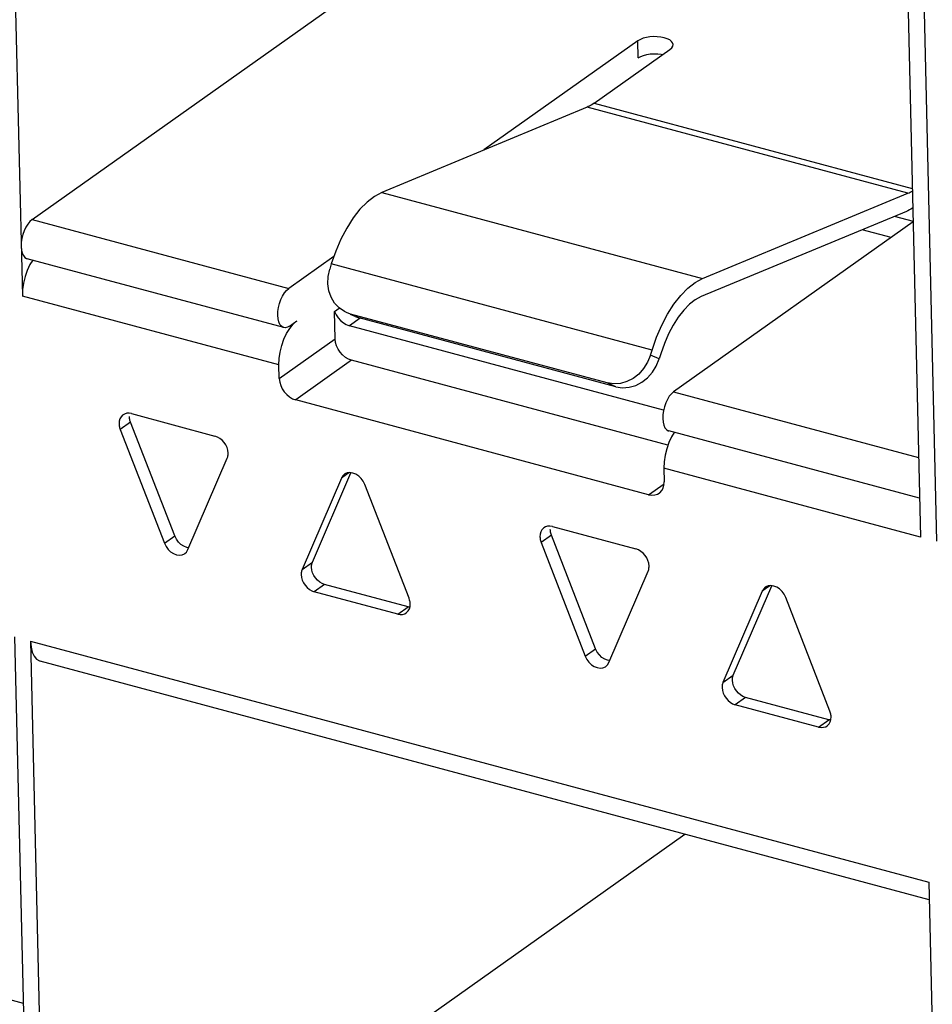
# Model space of a CAD drawing. Header units: millimetres. Extents: x 6 to 414, y 7 to 290.
# Tile 79 of 256: x 114.2 to 115.39, y 151.14 to 152.43. Entities that reach past the tile are written whole.
import ezdxf

# ---------------------------------------------------------------- set-up
doc = ezdxf.new("R2010")
doc.units = ezdxf.units.MM
doc.header["$LTSCALE"] = 23.1
doc.layers.get('0').update_dxf_attribs({"linetype": 'CONTINUOUS'})

msp = doc.modelspace()

# ---------------------------------------------------------------- linework, layer by layer
at = {"color": 7, "linetype": 'Continuous'}
for p, q in [((114.1778, 152.9667), (114.199, 152.0715)), ((114.2118, 152.1716), (115.0158, 152.7419)), ((115.3539, 152.6511), (115.3751, 151.7559)), ((115.3749, 152.6455), (115.3961, 151.7503)), ((115.005, 152.4057), (114.8034, 152.2628)), ((115.0055, 152.3833), (115.005, 152.4057)), ((114.9478, 152.3241), (115.047, 152.3944)), ((115.047, 152.3944), (115.0493, 152.3965)), ((114.9478, 152.3241), (115.3643, 152.2123)), ((114.9384, 152.3188), (114.6696, 152.2072)), ((114.9399, 152.3195), (114.9384, 152.3188)), ((115.3584, 152.2061), (114.9384, 152.3188)), ((114.6696, 152.2072), (115.0897, 152.0945)), ((115.0897, 152.0945), (115.3584, 152.2061)), ((115.3566, 152.1823), (115.0878, 152.0708)), ((114.2118, 152.1716), (114.5478, 152.0814)), ((115.366, 152.169), (115.3408, 152.1758)), ((115.3653, 152.1685), (115.0518, 151.9462)), ((115.3365, 152.1481), (115.2985, 152.1582)), ((114.5412, 152.0303), (114.2052, 152.1204)), ((114.6069, 152.1234), (114.5478, 152.0814)), ((114.6034, 152.1135), (114.6014, 152.1068)), ((115.0235, 152.0008), (114.6034, 152.1135)), ((114.535, 151.9814), (114.199, 152.0715)), ((114.6078, 152.0512), (114.614, 152.0556)), ((114.6086, 152.0153), (114.6078, 152.0512)), ((114.6233, 152.0498), (114.6206, 152.0511)), ((114.6287, 152.0478), (114.6233, 152.0498)), ((114.6414, 152.0425), (114.6273, 152.0326)), ((114.6348, 152.0447), (114.6286, 152.0475)), ((114.9648, 151.9577), (114.6287, 152.0478)), ((114.6347, 152.0449), (114.6401, 152.0429)), ((114.635, 152.0451), (114.6401, 152.0429)), ((114.9762, 151.9527), (114.6401, 152.0429)), ((114.549, 152.0322), (114.5584, 152.0389)), ((114.6194, 152.0363), (114.6232, 152.0341)), ((114.6232, 152.0341), (114.6273, 152.0326)), ((115.0387, 151.9222), (114.6273, 152.0326)), ((114.5354, 151.9634), (114.6086, 152.0153)), ((115.0214, 151.9941), (115.0235, 152.0008)), ((115.0328, 151.9891), (115.0214, 151.9941)), ((115.0349, 151.9958), (115.0328, 151.9891)), ((114.5354, 151.9634), (114.535, 151.9814)), ((114.6301, 151.9873), (114.557, 151.9354)), ((115.0443, 151.8762), (114.6301, 151.9873)), ((114.9762, 151.9527), (114.9648, 151.9577)), ((115.0518, 151.9462), (115.3726, 151.8601)), ((115.019, 151.8114), (114.557, 151.9354)), ((114.3327, 151.917), (114.3309, 151.9159)), ((114.342, 151.9175), (114.4512, 151.8882)), ((114.3407, 151.9062), (114.3272, 151.8966)), ((114.3985, 151.7573), (114.3407, 151.9062)), ((114.3272, 151.8966), (114.385, 151.7477)), ((115.3739, 151.8068), (115.0453, 151.895)), ((114.4158, 151.7394), (114.4672, 151.859)), ((114.5788, 151.7231), (114.6291, 151.8401)), ((114.6266, 151.8401), (114.6167, 151.8331)), ((115.0391, 151.8461), (115.0395, 151.8282)), ((115.3751, 151.7559), (115.0391, 151.8461)), ((114.6167, 151.8331), (114.5653, 151.7135)), ((114.7053, 151.6759), (114.6475, 151.8248)), ((115.019, 151.8114), (115.0393, 151.8258)), ((114.385, 151.7477), (114.3985, 151.7573)), ((114.8919, 151.7583), (114.8783, 151.7487)), ((114.8838, 151.7691), (114.882, 151.768)), ((114.9496, 151.6094), (114.8919, 151.7583)), ((114.8931, 151.7696), (115.0023, 151.7403)), ((114.8783, 151.7487), (114.9361, 151.5998)), ((114.5653, 151.7135), (114.5788, 151.7231)), ((114.9669, 151.5915), (115.0183, 151.7112)), ((114.5948, 151.6939), (114.5813, 151.6843)), ((114.704, 151.6646), (114.5948, 151.6939)), ((114.6905, 151.655), (114.5813, 151.6843)), ((115.1678, 151.6852), (115.1164, 151.5656)), ((115.1299, 151.5752), (115.1802, 151.6922)), ((115.1777, 151.6922), (115.1678, 151.6852)), ((114.7061, 151.6734), (114.7053, 151.6759)), ((114.7066, 151.6649), (114.7069, 151.6684)), ((115.2564, 151.528), (115.1986, 151.6769)), ((114.6905, 151.655), (114.704, 151.6646)), ((114.7062, 151.6643), (114.704, 151.6646)), ((114.1887, 151.6251), (114.2087, 150.7791)), ((114.2097, 151.6194), (114.2297, 150.7735)), ((114.2097, 151.6194), (115.3858, 151.3038)), ((114.9361, 151.5998), (114.9496, 151.6094)), ((115.3864, 151.281), (114.2224, 151.5933)), ((115.1164, 151.5656), (115.1299, 151.5752)), ((115.1459, 151.546), (115.1324, 151.5364)), ((115.2551, 151.5167), (115.1459, 151.546)), ((115.2416, 151.5071), (115.1324, 151.5364)), ((115.2572, 151.5255), (115.2564, 151.528)), ((115.2416, 151.5071), (115.2551, 151.5167)), ((115.2573, 151.5164), (115.2551, 151.5167)), ((115.2577, 151.517), (115.258, 151.5205)), ((114.2297, 150.7735), (115.0663, 151.3668)), ((115.3858, 151.3038), (115.4059, 150.4579)), ((113.783, 151.2574), (114.2, 151.1455))]:
    msp.add_line(p, q, dxfattribs=at)
for points in [[(115.0395, 152.4097), (115.035, 152.4106), (115.0304, 152.4111), (115.0255, 152.4112), (115.0207, 152.4109), (115.0161, 152.4101), (115.0118, 152.409), (115.0082, 152.4075), (115.005, 152.4057)], [(115.051, 152.4007), (115.0504, 152.4029), (115.0489, 152.4049), (115.0466, 152.4068), (115.0435, 152.4083), (115.0395, 152.4097)], [(115.0055, 152.3833), (115.0087, 152.3851), (115.0124, 152.3866), (115.0166, 152.3877), (115.0212, 152.3885), (115.0261, 152.3888)], [(115.0261, 152.3888), (115.0309, 152.3887), (115.0356, 152.3882), (115.0376, 152.3878)], [(115.0493, 152.3965), (115.0506, 152.3986), (115.051, 152.4007)], [(114.9478, 152.3241), (114.9462, 152.323), (114.9446, 152.322), (114.9431, 152.3211), (114.9415, 152.3202), (114.9399, 152.3195)], [(115.3584, 152.2061), (115.36, 152.2067), (115.3615, 152.2075), (115.3631, 152.2084), (115.3644, 152.2091)], [(114.6696, 152.2072), (114.6599, 152.2019), (114.6504, 152.1946), (114.641, 152.1851), (114.6321, 152.1737), (114.6237, 152.1605), (114.6161, 152.146), (114.6093, 152.1303), (114.6034, 152.1135)], [(115.3649, 152.1867), (115.3644, 152.1864), (115.3625, 152.1852), (115.3605, 152.1842), (115.3585, 152.1832), (115.3566, 152.1823)], [(114.2118, 152.1716), (114.2088, 152.169), (114.206, 152.1656), (114.2035, 152.1615), (114.2014, 152.1569), (114.1996, 152.1519), (114.1984, 152.1467), (114.1976, 152.1416), (114.1974, 152.1364)], [(114.1974, 152.1364), (114.1979, 152.1317), (114.1988, 152.1278), (114.2003, 152.1245), (114.2022, 152.1221), (114.2045, 152.1207), (114.2052, 152.1204)], [(114.2125, 152.1185), (114.209, 152.1126), (114.2054, 152.1051)], [(114.2054, 152.1051), (114.2026, 152.0969), (114.2005, 152.0884), (114.1993, 152.08), (114.199, 152.0715)], [(114.6206, 152.0511), (114.6137, 152.0559), (114.6078, 152.0622), (114.6033, 152.0698), (114.6004, 152.0783), (114.599, 152.0875), (114.5993, 152.097), (114.6014, 152.1068)], [(115.0235, 152.0008), (115.0294, 152.0176), (115.0361, 152.0333), (115.0438, 152.0478), (115.0521, 152.0609), (115.0611, 152.0723), (115.0704, 152.0819), (115.0799, 152.0892), (115.0897, 152.0945)], [(114.5335, 152.0463), (114.5337, 152.0514), (114.5344, 152.0566), (114.5357, 152.0618), (114.5374, 152.0668), (114.5396, 152.0714), (114.5421, 152.0755), (114.5448, 152.0788), (114.5478, 152.0814)], [(115.0878, 152.0708), (115.08, 152.0666), (115.0724, 152.0607), (115.065, 152.0531), (115.0578, 152.0439), (115.0511, 152.0334), (115.045, 152.0218), (115.0396, 152.0093), (115.0349, 151.9958)], [(114.5413, 152.0303), (114.5406, 152.0305), (114.5382, 152.0319), (114.5363, 152.0343), (114.5348, 152.0376), (114.5339, 152.0415), (114.5335, 152.0463)], [(114.6078, 152.0512), (114.6099, 152.0468), (114.6125, 152.0428)], [(114.6125, 152.0428), (114.6157, 152.0393), (114.6194, 152.0363)], [(114.535, 151.9814), (114.5353, 151.9898), (114.5365, 151.9982), (114.5386, 152.0067), (114.5415, 152.0149), (114.545, 152.0225), (114.5491, 152.0291)], [(114.549, 152.0322), (114.546, 152.0306), (114.5432, 152.03), (114.5413, 152.0303)], [(114.5491, 152.0291), (114.5536, 152.0346), (114.5584, 152.0389)], [(114.6301, 151.9873), (114.6259, 151.9889), (114.622, 151.9912), (114.6183, 151.9943), (114.6151, 151.9979), (114.6125, 152.0019), (114.6104, 152.0063), (114.6092, 152.0107), (114.6086, 152.0153)], [(115.0214, 151.9941), (115.0176, 151.9848), (115.0125, 151.9766), (115.0061, 151.9694), (114.9988, 151.9637)], [(115.0239, 151.9716), (115.029, 151.9798), (115.0328, 151.9891)], [(114.5354, 151.9634), (114.536, 151.9588), (114.5373, 151.9544), (114.5393, 151.95), (114.542, 151.946), (114.5452, 151.9424), (114.5488, 151.9393), (114.5527, 151.937), (114.557, 151.9354)], [(114.9988, 151.9637), (114.9907, 151.9595), (114.9821, 151.957), (114.9735, 151.9564), (114.9648, 151.9577)], [(114.9762, 151.9527), (114.9849, 151.9515), (114.9935, 151.952), (115.0021, 151.9545), (115.0102, 151.9587), (115.0175, 151.9645), (115.0239, 151.9716)], [(115.0518, 151.9462), (115.0489, 151.9435), (115.0461, 151.9402), (115.0436, 151.9361), (115.0415, 151.9315), (115.0397, 151.9265), (115.0385, 151.9213), (115.0377, 151.9162), (115.0375, 151.911)], [(114.3309, 151.9159), (114.3303, 151.9154), (114.3283, 151.9133), (114.3268, 151.9107), (114.3259, 151.9076), (114.3256, 151.9041)], [(114.342, 151.9175), (114.3387, 151.918), (114.3356, 151.9179), (114.3327, 151.917)], [(114.3407, 151.9062), (114.3403, 151.9075), (114.3399, 151.9087), (114.3396, 151.91), (114.3394, 151.9112), (114.3393, 151.9125), (114.3392, 151.9137)], [(114.3256, 151.9041), (114.3257, 151.9029), (114.3259, 151.9016), (114.3261, 151.9004), (114.3264, 151.8991), (114.3267, 151.8979), (114.3272, 151.8966)], [(115.0375, 151.911), (115.038, 151.9063), (115.0389, 151.9023), (115.0404, 151.8991), (115.0423, 151.8967), (115.0446, 151.8952), (115.0453, 151.895)], [(114.4685, 151.8658), (114.468, 151.8695), (114.467, 151.873), (114.4654, 151.8765), (114.4632, 151.8798), (114.4607, 151.8826), (114.4577, 151.8851), (114.4546, 151.8869), (114.4512, 151.8882)], [(115.0526, 151.893), (115.0491, 151.8872), (115.0455, 151.8796)], [(115.0455, 151.8796), (115.0427, 151.8715), (115.0406, 151.863), (115.0394, 151.8546), (115.0391, 151.8461)], [(114.4672, 151.859), (114.4676, 151.8601), (114.468, 151.8611), (114.4682, 151.8622), (114.4684, 151.8634), (114.4684, 151.8646), (114.4685, 151.8658)], [(114.6207, 151.8381), (114.6187, 151.8362), (114.6167, 151.8331)], [(114.6357, 151.8382), (114.6319, 151.8397), (114.628, 151.8403), (114.6244, 151.8398), (114.6212, 151.8385), (114.6207, 151.8381)], [(114.6475, 151.8248), (114.6454, 151.8291), (114.6427, 151.8327), (114.6394, 151.8358), (114.6357, 151.8382)], [(115.033, 151.8134), (115.0337, 151.814), (115.0362, 151.8167), (115.0381, 151.82), (115.0391, 151.8238), (115.0395, 151.8282)], [(115.019, 151.8114), (115.0232, 151.8108), (115.0271, 151.811), (115.0306, 151.8121), (115.033, 151.8134)], [(114.8931, 151.7696), (114.8898, 151.7701), (114.8867, 151.77), (114.8838, 151.7691)], [(114.4067, 151.7463), (114.4034, 151.7494), (114.4007, 151.753), (114.3985, 151.7573)], [(114.882, 151.768), (114.8814, 151.7676), (114.8794, 151.7654), (114.8779, 151.7628), (114.877, 151.7597), (114.8767, 151.7562)], [(114.8919, 151.7583), (114.8914, 151.7596), (114.891, 151.7608), (114.8907, 151.7621), (114.8905, 151.7634), (114.8904, 151.7646), (114.8903, 151.7658)], [(114.385, 151.7477), (114.3871, 151.7434), (114.3898, 151.7398), (114.3931, 151.7367), (114.3968, 151.7343), (114.4007, 151.7328), (114.4045, 151.7322), (114.4081, 151.7326), (114.4113, 151.734), (114.4118, 151.7343)], [(114.4169, 151.742), (114.4142, 151.7424), (114.4103, 151.7439), (114.4067, 151.7463)], [(114.8767, 151.7562), (114.8768, 151.755), (114.877, 151.7537), (114.8772, 151.7525), (114.8775, 151.7512), (114.8779, 151.75), (114.8783, 151.7487)], [(114.4118, 151.7343), (114.4138, 151.7363), (114.4158, 151.7394)], [(115.0196, 151.7179), (115.0191, 151.7216), (115.0181, 151.7252), (115.0165, 151.7286), (115.0143, 151.7319), (115.0118, 151.7348), (115.0088, 151.7372), (115.0057, 151.739), (115.0023, 151.7403)], [(114.5776, 151.7163), (114.5776, 151.7175), (114.5777, 151.7187), (114.5779, 151.7199), (114.5781, 151.721), (114.5784, 151.722), (114.5788, 151.7231)], [(114.5653, 151.7135), (114.5649, 151.7124), (114.5646, 151.7114), (114.5643, 151.7102), (114.5641, 151.7091), (114.5641, 151.7079), (114.5641, 151.7067)], [(114.5641, 151.7067), (114.5645, 151.703), (114.5655, 151.6995), (114.5671, 151.696), (114.5693, 151.6927), (114.5718, 151.6898), (114.5748, 151.6874), (114.5779, 151.6856), (114.5813, 151.6843)], [(114.5948, 151.6939), (114.5914, 151.6952), (114.5883, 151.697), (114.5854, 151.6995), (114.5828, 151.7023), (114.5807, 151.7056), (114.5791, 151.7091), (114.578, 151.7126), (114.5776, 151.7163)], [(115.0183, 151.7112), (115.0187, 151.7122), (115.0191, 151.7132), (115.0193, 151.7144), (115.0195, 151.7155), (115.0196, 151.7167), (115.0196, 151.7179)], [(115.1868, 151.6903), (115.183, 151.6918), (115.1791, 151.6924), (115.1755, 151.692), (115.1723, 151.6906), (115.1718, 151.6903)], [(115.1718, 151.6903), (115.1698, 151.6883), (115.1678, 151.6852)], [(115.1986, 151.6769), (115.1965, 151.6812), (115.1938, 151.6848), (115.1905, 151.6879), (115.1868, 151.6903)], [(114.7069, 151.6684), (114.7068, 151.6696), (114.7067, 151.6709), (114.7064, 151.6721), (114.7061, 151.6734)], [(114.6905, 151.655), (114.6939, 151.6545), (114.6969, 151.6546), (114.6998, 151.6555), (114.7016, 151.6566)], [(114.7016, 151.6566), (114.7022, 151.657), (114.7042, 151.6592), (114.7057, 151.6618), (114.7066, 151.6649)], [(114.2097, 151.6194), (114.2104, 151.6117), (114.2119, 151.6052)], [(114.2119, 151.6052), (114.2144, 151.5999), (114.2175, 151.596), (114.2213, 151.5937), (114.2224, 151.5933)], [(114.9578, 151.5984), (114.9545, 151.6015), (114.9518, 151.6052), (114.9496, 151.6094)], [(114.9361, 151.5998), (114.9382, 151.5956), (114.9409, 151.5919), (114.9442, 151.5888), (114.9479, 151.5864), (114.9518, 151.5849), (114.9556, 151.5843), (114.9592, 151.5848), (114.9624, 151.5861), (114.9629, 151.5865)], [(114.968, 151.5941), (114.9653, 151.5945), (114.9615, 151.596), (114.9578, 151.5984)], [(114.9629, 151.5865), (114.965, 151.5884), (114.9669, 151.5915)], [(115.1164, 151.5656), (115.116, 151.5645), (115.1157, 151.5635), (115.1154, 151.5624), (115.1153, 151.5612), (115.1152, 151.56), (115.1152, 151.5588)], [(115.1287, 151.5684), (115.1287, 151.5696), (115.1288, 151.5708), (115.129, 151.572), (115.1292, 151.5731), (115.1295, 151.5742), (115.1299, 151.5752)], [(115.1459, 151.546), (115.1425, 151.5473), (115.1394, 151.5491), (115.1365, 151.5516), (115.1339, 151.5545), (115.1318, 151.5577), (115.1302, 151.5612), (115.1292, 151.5647), (115.1287, 151.5684)], [(115.1152, 151.5588), (115.1156, 151.5551), (115.1166, 151.5516), (115.1182, 151.5481), (115.1204, 151.5448), (115.123, 151.542), (115.1259, 151.5395), (115.129, 151.5377), (115.1324, 151.5364)], [(115.258, 151.5205), (115.2579, 151.5217), (115.2578, 151.523), (115.2575, 151.5242), (115.2572, 151.5255)], [(115.2527, 151.5087), (115.2533, 151.5092), (115.2554, 151.5113), (115.2568, 151.5139), (115.2577, 151.517)], [(115.2416, 151.5071), (115.245, 151.5066), (115.248, 151.5068), (115.2509, 151.5076), (115.2527, 151.5087)]]:
    msp.add_lwpolyline(points, dxfattribs=at)

doc.saveas('drawing.dxf')
